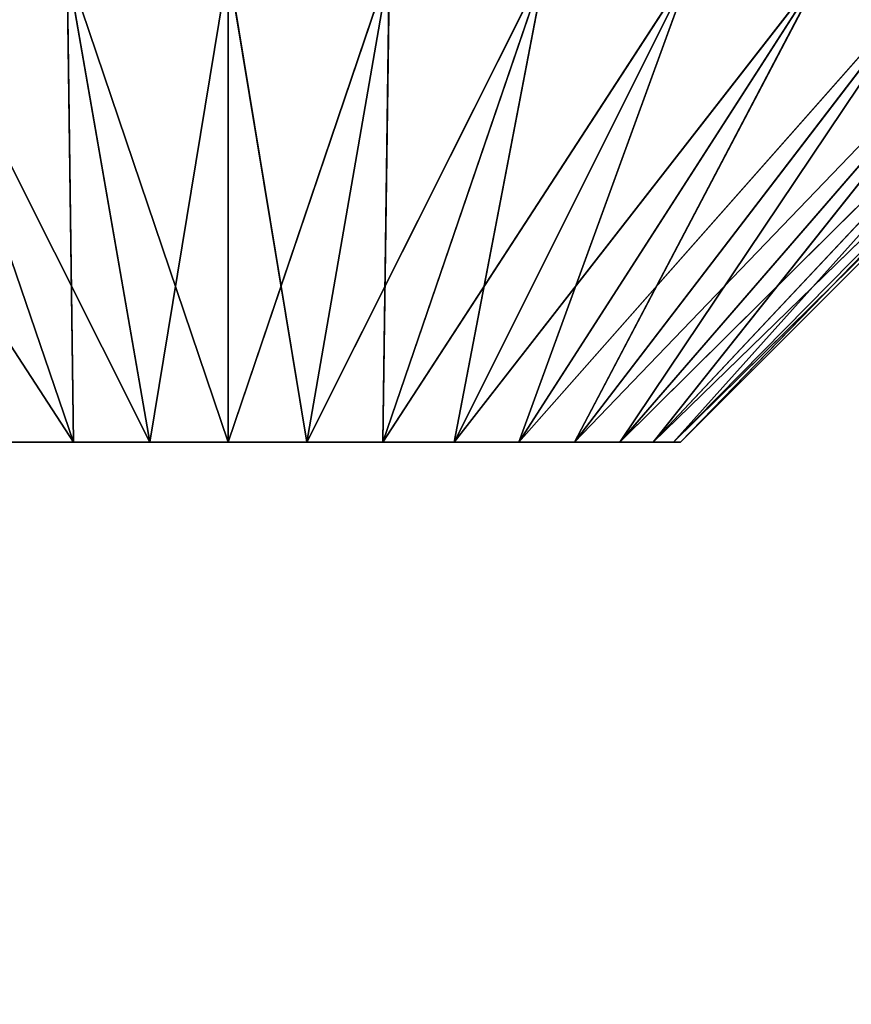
# Model space of a CAD drawing. Extents: x 1380 to 1970, y 0 to 169.
# Tile 59 of 62: x 1759.14 to 1760.89, y 114.77 to 116.84. Entities that reach past the tile are written whole.
import ezdxf

# ---------------------------------------------------------------- set-up
doc = ezdxf.new("R2010")
doc.units = 0
doc.header["$LTSCALE"] = 25.4
doc.layers.get('0').update_dxf_attribs({"color": 13, "linetype": 'CONTINUOUS'})

# ---------------------------------------------------------------- blocks, each defined once
blk = doc.blocks.new('PILLS-III-8263-8268_STL_1')
at = {"color": 7}
for p, q in [((383.8156, 59.4104, 52.5181), (383.9805, 58.396, 53.5181)), ((383.8156, 58.4104, 53.5181), (383.8156, 59.4104, 52.5181)), ((383.8156, 58.4104, 53.5181), (383.8156, 59.4104, 52.5181)), ((383.8156, 59.4104, 52.5181), (383.9805, 58.396, 53.5181)), ((383.6506, 58.396, 53.5181), (383.477, 59.3808, 52.5181)), ((383.6506, 58.396, 53.5181), (383.477, 59.3808, 52.5181)), ((383.8156, 58.4104, 53.5181), (383.477, 59.3808, 52.5181)), ((383.8156, 58.4104, 53.5181), (383.477, 59.3808, 52.5181)), ((383.9805, 58.396, 53.5181), (384.1542, 59.3808, 52.5181)), ((383.9805, 58.396, 53.5181), (384.1542, 59.3808, 52.5181)), ((384.1405, 58.3531, 53.5181), (384.1542, 59.3808, 52.5181)), ((384.1405, 58.3531, 53.5181), (384.1542, 59.3808, 52.5181)), ((383.4906, 58.3531, 53.5181), (383.1486, 59.2928, 52.5181)), ((383.4906, 58.3531, 53.5181), (383.1486, 59.2928, 52.5181)), ((383.6506, 58.396, 53.5181), (383.1486, 59.2928, 52.5181)), ((383.6506, 58.396, 53.5181), (383.1486, 59.2928, 52.5181)), ((384.1405, 58.3531, 53.5181), (384.4825, 59.2928, 52.5181)), ((384.1405, 58.3531, 53.5181), (384.4825, 59.2928, 52.5181)), ((384.2906, 58.2832, 53.5181), (384.4825, 59.2928, 52.5181)), ((384.2906, 58.2832, 53.5181), (384.4825, 59.2928, 52.5181)), ((383.4906, 58.3531, 53.5181), (382.8405, 59.1492, 52.5181)), ((383.4906, 58.3531, 53.5181), (382.8405, 59.1492, 52.5181)), ((384.2906, 58.2832, 53.5181), (384.7906, 59.1492, 52.5181)), ((384.2906, 58.2832, 53.5181), (384.7906, 59.1492, 52.5181)), ((384.4262, 58.1882, 53.5181), (384.7906, 59.1492, 52.5181)), ((384.4262, 58.1882, 53.5181), (384.7906, 59.1492, 52.5181)), ((384.4262, 58.1882, 53.5181), (385.069, 58.9542, 52.5181)), ((384.4262, 58.1882, 53.5181), (385.069, 58.9542, 52.5181)), ((384.5433, 58.0711, 53.5181), (385.069, 58.9542, 52.5181)), ((384.5433, 58.0711, 53.5181), (385.069, 58.9542, 52.5181)), ((384.5433, 58.0711, 53.5181), (385.3094, 58.7139, 52.5181)), ((384.5433, 58.0711, 53.5181), (385.3094, 58.7139, 52.5181)), ((384.6383, 57.9354, 53.5181), (385.3094, 58.7139, 52.5181)), ((384.6383, 57.9354, 53.5181), (385.3094, 58.7139, 52.5181)), ((384.6383, 57.9354, 53.5181), (385.5043, 58.4354, 52.5181)), ((384.6383, 57.9354, 53.5181), (385.5043, 58.4354, 52.5181)), ((384.7083, 57.7853, 53.5181), (385.5043, 58.4354, 52.5181)), ((384.7083, 57.7853, 53.5181), (385.5043, 58.4354, 52.5181)), ((383.8156, 58.4104, 53.5181), (383.6506, 58.396, 53.5181)), ((383.8156, 58.4104, 53.5181), (383.6506, 58.396, 53.5181)), ((383.9805, 58.396, 53.5181), (383.8156, 58.4104, 53.5181)), ((383.8156, 58.4104, 53.5181), (383.8156, 57.4604, 53.5181)), ((383.8156, 58.4104, 53.5181), (383.8156, 57.4604, 53.5181)), ((383.9805, 58.396, 53.5181), (383.8156, 58.4104, 53.5181)), ((383.6506, 58.396, 53.5181), (383.4906, 58.3531, 53.5181)), ((383.6506, 58.396, 53.5181), (383.4906, 58.3531, 53.5181)), ((383.8156, 57.4604, 53.5181), (383.6506, 58.396, 53.5181)), ((383.8156, 57.4604, 53.5181), (383.6506, 58.396, 53.5181)), ((383.9805, 58.396, 53.5181), (383.8156, 57.4604, 53.5181)), ((383.9805, 58.396, 53.5181), (383.8156, 57.4604, 53.5181)), ((384.1405, 58.3531, 53.5181), (383.9805, 58.396, 53.5181)), ((384.1405, 58.3531, 53.5181), (383.9805, 58.396, 53.5181)), ((383.4906, 58.3531, 53.5181), (383.3405, 58.2832, 53.5181)), ((383.4906, 58.3531, 53.5181), (383.3405, 58.2832, 53.5181)), ((383.4906, 58.3531, 53.5181), (383.8156, 57.4604, 53.5181)), ((383.4906, 58.3531, 53.5181), (383.8156, 57.4604, 53.5181)), ((383.8156, 57.4604, 53.5181), (384.1405, 58.3531, 53.5181)), ((383.8156, 57.4604, 53.5181), (384.1405, 58.3531, 53.5181)), ((384.2906, 58.2832, 53.5181), (384.1405, 58.3531, 53.5181)), ((384.2906, 58.2832, 53.5181), (384.1405, 58.3531, 53.5181)), ((383.3405, 58.2832, 53.5181), (383.8156, 57.4604, 53.5181)), ((383.3405, 58.2832, 53.5181), (383.8156, 57.4604, 53.5181)), ((384.2906, 58.2832, 53.5181), (383.8156, 57.4604, 53.5181)), ((384.2906, 58.2832, 53.5181), (383.8156, 57.4604, 53.5181)), ((384.4262, 58.1882, 53.5181), (384.2906, 58.2832, 53.5181)), ((384.4262, 58.1882, 53.5181), (384.2906, 58.2832, 53.5181)), ((383.8156, 57.4604, 53.5181), (383.2049, 58.1882, 53.5181)), ((383.8156, 57.4604, 53.5181), (383.2049, 58.1882, 53.5181)), ((384.4262, 58.1882, 53.5181), (383.8156, 57.4604, 53.5181)), ((384.4262, 58.1882, 53.5181), (383.8156, 57.4604, 53.5181)), ((384.5433, 58.0711, 53.5181), (384.4262, 58.1882, 53.5181)), ((384.5433, 58.0711, 53.5181), (384.4262, 58.1882, 53.5181)), ((384.7083, 57.7853, 53.5181), (385.6479, 58.1274, 52.5181)), ((384.7083, 57.7853, 53.5181), (385.6479, 58.1274, 52.5181)), ((384.7511, 57.6254, 53.5181), (385.6479, 58.1274, 52.5181)), ((384.7511, 57.6254, 53.5181), (385.6479, 58.1274, 52.5181)), ((383.0878, 58.0711, 53.5181), (383.8156, 57.4604, 53.5181)), ((383.0878, 58.0711, 53.5181), (383.8156, 57.4604, 53.5181)), ((383.8156, 57.4604, 53.5181), (384.5433, 58.0711, 53.5181)), ((383.8156, 57.4604, 53.5181), (384.5433, 58.0711, 53.5181)), ((384.6383, 57.9354, 53.5181), (384.5433, 58.0711, 53.5181)), ((384.6383, 57.9354, 53.5181), (384.5433, 58.0711, 53.5181)), ((382.9928, 57.9354, 53.5181), (383.8156, 57.4604, 53.5181)), ((382.9928, 57.9354, 53.5181), (383.8156, 57.4604, 53.5181)), ((384.6383, 57.9354, 53.5181), (383.8156, 57.4604, 53.5181)), ((384.6383, 57.9354, 53.5181), (383.8156, 57.4604, 53.5181)), ((384.7083, 57.7853, 53.5181), (384.6383, 57.9354, 53.5181)), ((384.7083, 57.7853, 53.5181), (384.6383, 57.9354, 53.5181)), ((383.8156, 57.4604, 53.5181), (382.9229, 57.7853, 53.5181)), ((383.8156, 57.4604, 53.5181), (382.9229, 57.7853, 53.5181)), ((384.7083, 57.7853, 53.5181), (383.8156, 57.4604, 53.5181)), ((384.7083, 57.7853, 53.5181), (383.8156, 57.4604, 53.5181)), ((384.7511, 57.6254, 53.5181), (384.7083, 57.7853, 53.5181)), ((384.7511, 57.6254, 53.5181), (384.7083, 57.7853, 53.5181)), ((384.7511, 57.6254, 53.5181), (385.7359, 57.799, 52.5181)), ((384.7511, 57.6254, 53.5181), (385.7359, 57.799, 52.5181)), ((384.7656, 57.4604, 53.5181), (385.7359, 57.799, 52.5181)), ((384.7656, 57.4604, 53.5181), (385.7359, 57.799, 52.5181)), ((382.88, 57.6254, 53.5181), (383.8156, 57.4604, 53.5181)), ((382.88, 57.6254, 53.5181), (383.8156, 57.4604, 53.5181)), ((383.8156, 57.4604, 53.5181), (384.7511, 57.6254, 53.5181)), ((383.8156, 57.4604, 53.5181), (384.7511, 57.6254, 53.5181)), ((384.7656, 57.4604, 53.5181), (384.7511, 57.6254, 53.5181)), ((384.7656, 57.4604, 53.5181), (384.7511, 57.6254, 53.5181)), ((382.8656, 57.4604, 53.5181), (383.8156, 57.4604, 53.5181)), ((382.8656, 57.4604, 53.5181), (383.8156, 57.4604, 53.5181)), ((383.8156, 57.4604, 53.5181), (382.88, 57.2955, 53.5181)), ((383.8156, 57.4604, 53.5181), (382.88, 57.2955, 53.5181)), ((382.9229, 57.1355, 53.5181), (383.8156, 57.4604, 53.5181)), ((382.9229, 57.1355, 53.5181), (383.8156, 57.4604, 53.5181)), ((382.9928, 56.9854, 53.5181), (383.8156, 57.4604, 53.5181)), ((382.9928, 56.9854, 53.5181), (383.8156, 57.4604, 53.5181)), ((383.8156, 57.4604, 53.5181), (383.0878, 56.8498, 53.5181)), ((383.8156, 57.4604, 53.5181), (383.0878, 56.8498, 53.5181)), ((383.2049, 56.7327, 53.5181), (383.8156, 57.4604, 53.5181)), ((383.2049, 56.7327, 53.5181), (383.8156, 57.4604, 53.5181)), ((383.3405, 56.6377, 53.5181), (383.8156, 57.4604, 53.5181)), ((383.3405, 56.6377, 53.5181), (383.8156, 57.4604, 53.5181)), ((383.8156, 57.4604, 53.5181), (383.4906, 56.5677, 53.5181)), ((383.8156, 57.4604, 53.5181), (383.4906, 56.5677, 53.5181)), ((383.6506, 56.5249, 53.5181), (383.8156, 57.4604, 53.5181)), ((383.6506, 56.5249, 53.5181), (383.8156, 57.4604, 53.5181)), ((383.8156, 56.5104, 53.5181), (383.8156, 57.4604, 53.5181)), ((383.8156, 56.5104, 53.5181), (383.8156, 57.4604, 53.5181)), ((383.9805, 56.5249, 53.5181), (383.8156, 57.4604, 53.5181)), ((384.7511, 57.2955, 53.5181), (383.8156, 57.4604, 53.5181)), ((383.8156, 57.4604, 53.5181), (384.7083, 57.1355, 53.5181)), ((384.7511, 57.2955, 53.5181), (383.8156, 57.4604, 53.5181)), ((384.7656, 57.4604, 53.5181), (383.8156, 57.4604, 53.5181)), ((384.7656, 57.4604, 53.5181), (383.8156, 57.4604, 53.5181)), ((384.5433, 56.8498, 53.5181), (383.8156, 57.4604, 53.5181)), ((383.8156, 57.4604, 53.5181), (384.4262, 56.7327, 53.5181)), ((384.5433, 56.8498, 53.5181), (383.8156, 57.4604, 53.5181)), ((384.6383, 56.9854, 53.5181), (383.8156, 57.4604, 53.5181)), ((384.6383, 56.9854, 53.5181), (383.8156, 57.4604, 53.5181)), ((383.8156, 57.4604, 53.5181), (384.7083, 57.1355, 53.5181)), ((384.1405, 56.5677, 53.5181), (383.8156, 57.4604, 53.5181)), ((383.9805, 56.5249, 53.5181), (383.8156, 57.4604, 53.5181)), ((384.1405, 56.5677, 53.5181), (383.8156, 57.4604, 53.5181)), ((384.2906, 56.6377, 53.5181), (383.8156, 57.4604, 53.5181)), ((384.2906, 56.6377, 53.5181), (383.8156, 57.4604, 53.5181)), ((383.8156, 57.4604, 53.5181), (384.4262, 56.7327, 53.5181)), ((384.7511, 57.2955, 53.5181), (384.7656, 57.4604, 53.5181)), ((384.7511, 57.2955, 53.5181), (384.7656, 57.4604, 53.5181)), ((384.7511, 57.2955, 53.5181), (385.7656, 57.4604, 52.5181)), ((384.7511, 57.2955, 53.5181), (385.7656, 57.4604, 52.5181)), ((384.7656, 57.4604, 53.5181), (385.7656, 57.4604, 52.5181)), ((384.7656, 57.4604, 53.5181), (385.7656, 57.4604, 52.5181)), ((384.7083, 57.1355, 53.5181), (384.7511, 57.2955, 53.5181)), ((384.7083, 57.1355, 53.5181), (384.7511, 57.2955, 53.5181)), ((384.7511, 57.2955, 53.5181), (385.7359, 57.1218, 52.5181)), ((384.7511, 57.2955, 53.5181), (385.7359, 57.1218, 52.5181)), ((384.6383, 56.9854, 53.5181), (384.7083, 57.1355, 53.5181)), ((384.6383, 56.9854, 53.5181), (384.7083, 57.1355, 53.5181)), ((384.7083, 57.1355, 53.5181), (385.7359, 57.1218, 52.5181)), ((384.7083, 57.1355, 53.5181), (385.7359, 57.1218, 52.5181)), ((384.7083, 57.1355, 53.5181), (385.6479, 56.7935, 52.5181)), ((384.7083, 57.1355, 53.5181), (385.6479, 56.7935, 52.5181)), ((384.5433, 56.8498, 53.5181), (384.6383, 56.9854, 53.5181)), ((384.5433, 56.8498, 53.5181), (384.6383, 56.9854, 53.5181)), ((384.6383, 56.9854, 53.5181), (385.6479, 56.7935, 52.5181)), ((384.6383, 56.9854, 53.5181), (385.6479, 56.7935, 52.5181)), ((384.6383, 56.9854, 53.5181), (385.5043, 56.4854, 52.5181)), ((384.6383, 56.9854, 53.5181), (385.5043, 56.4854, 52.5181)), ((384.4262, 56.7327, 53.5181), (384.5433, 56.8498, 53.5181)), ((384.4262, 56.7327, 53.5181), (384.5433, 56.8498, 53.5181)), ((384.5433, 56.8498, 53.5181), (385.5043, 56.4854, 52.5181)), ((384.5433, 56.8498, 53.5181), (385.5043, 56.4854, 52.5181)), ((384.5433, 56.8498, 53.5181), (385.3094, 56.207, 52.5181)), ((384.5433, 56.8498, 53.5181), (385.3094, 56.207, 52.5181)), ((384.2906, 56.6377, 53.5181), (384.4262, 56.7327, 53.5181)), ((384.2906, 56.6377, 53.5181), (384.4262, 56.7327, 53.5181)), ((384.4262, 56.7327, 53.5181), (385.3094, 56.207, 52.5181)), ((384.4262, 56.7327, 53.5181), (385.3094, 56.207, 52.5181)), ((384.4262, 56.7327, 53.5181), (385.069, 55.9666, 52.5181)), ((384.4262, 56.7327, 53.5181), (385.069, 55.9666, 52.5181)), ((383.3405, 56.6377, 53.5181), (383.4906, 56.5677, 53.5181)), ((383.3405, 56.6377, 53.5181), (383.4906, 56.5677, 53.5181)), ((384.1405, 56.5677, 53.5181), (384.2906, 56.6377, 53.5181)), ((384.1405, 56.5677, 53.5181), (384.2906, 56.6377, 53.5181)), ((384.2906, 56.6377, 53.5181), (385.069, 55.9666, 52.5181)), ((384.2906, 56.6377, 53.5181), (385.069, 55.9666, 52.5181)), ((384.2906, 56.6377, 53.5181), (384.7906, 55.7717, 52.5181)), ((384.2906, 56.6377, 53.5181), (384.7906, 55.7717, 52.5181)), ((383.4906, 56.5677, 53.5181), (383.1486, 55.628, 52.5181)), ((383.4906, 56.5677, 53.5181), (383.1486, 55.628, 52.5181)), ((383.4906, 56.5677, 53.5181), (383.477, 55.5401, 52.5181)), ((383.4906, 56.5677, 53.5181), (383.477, 55.5401, 52.5181)), ((383.4906, 56.5677, 53.5181), (383.6506, 56.5249, 53.5181)), ((383.4906, 56.5677, 53.5181), (383.6506, 56.5249, 53.5181)), ((383.9805, 56.5249, 53.5181), (384.1405, 56.5677, 53.5181)), ((383.9805, 56.5249, 53.5181), (384.1405, 56.5677, 53.5181)), ((384.1405, 56.5677, 53.5181), (384.7906, 55.7717, 52.5181)), ((384.1405, 56.5677, 53.5181), (384.7906, 55.7717, 52.5181)), ((384.1405, 56.5677, 53.5181), (384.4825, 55.628, 52.5181)), ((384.1405, 56.5677, 53.5181), (384.4825, 55.628, 52.5181)), ((383.6506, 56.5249, 53.5181), (383.477, 55.5401, 52.5181)), ((383.6506, 56.5249, 53.5181), (383.477, 55.5401, 52.5181)), ((383.6506, 56.5249, 53.5181), (383.8156, 56.5104, 53.5181)), ((383.6506, 56.5249, 53.5181), (383.8156, 56.5104, 53.5181)), ((383.6506, 56.5249, 53.5181), (383.8156, 55.5104, 52.5181)), ((383.6506, 56.5249, 53.5181), (383.8156, 55.5104, 52.5181)), ((383.8156, 56.5104, 53.5181), (383.9805, 56.5249, 53.5181)), ((383.8156, 56.5104, 53.5181), (383.9805, 56.5249, 53.5181)), ((383.9805, 56.5249, 53.5181), (384.4825, 55.628, 52.5181)), ((383.9805, 56.5249, 53.5181), (384.4825, 55.628, 52.5181)), ((383.9805, 56.5249, 53.5181), (384.1542, 55.5401, 52.5181)), ((383.9805, 56.5249, 53.5181), (384.1542, 55.5401, 52.5181)), ((383.8156, 56.5104, 53.5181), (384.1542, 55.5401, 52.5181)), ((383.8156, 56.5104, 53.5181), (384.1542, 55.5401, 52.5181)), ((383.8156, 56.5104, 53.5181), (383.8156, 55.5104, 52.5181)), ((383.8156, 56.5104, 53.5181), (383.8156, 55.5104, 52.5181))]:
    blk.add_line(p, q, dxfattribs=at)
mesh = blk.add_polyface(dxfattribs=at)
corners = [(383.8156, 58.4104, 53.5181), (383.8156, 59.4104, 52.5181), (383.477, 59.3808, 52.5181)]
mesh.append_faces([[corners[k] for k in face] for face in [(0, 1, 2)]], dxfattribs={"color": 7})
mesh = blk.add_polyface(dxfattribs=at)
corners = [(383.9805, 58.396, 53.5181), (384.1542, 59.3808, 52.5181), (383.8156, 59.4104, 52.5181)]
mesh.append_faces([[corners[k] for k in face] for face in [(0, 1, 2)]], dxfattribs={"color": 7})
mesh = blk.add_polyface(dxfattribs=at)
corners = [(383.9805, 58.396, 53.5181), (383.8156, 59.4104, 52.5181), (383.8156, 58.4104, 53.5181)]
mesh.append_faces([[corners[k] for k in face] for face in [(0, 1, 2)]], dxfattribs={"color": 7})
mesh = blk.add_polyface(dxfattribs=at)
corners = [(383.6506, 58.396, 53.5181), (383.477, 59.3808, 52.5181), (383.1486, 59.2928, 52.5181)]
mesh.append_faces([[corners[k] for k in face] for face in [(0, 1, 2)]], dxfattribs={"color": 7})
mesh = blk.add_polyface(dxfattribs=at)
corners = [(383.8156, 58.4104, 53.5181), (383.477, 59.3808, 52.5181), (383.6506, 58.396, 53.5181)]
mesh.append_faces([[corners[k] for k in face] for face in [(0, 1, 2)]], dxfattribs={"color": 7})
mesh = blk.add_polyface(dxfattribs=at)
corners = [(384.1542, 59.3808, 52.5181), (383.9805, 58.396, 53.5181), (384.1405, 58.3531, 53.5181)]
mesh.append_faces([[corners[k] for k in face] for face in [(0, 1, 2)]], dxfattribs={"color": 7})
mesh = blk.add_polyface(dxfattribs=at)
corners = [(384.4825, 59.2928, 52.5181), (384.1542, 59.3808, 52.5181), (384.1405, 58.3531, 53.5181)]
mesh.append_faces([[corners[k] for k in face] for face in [(0, 1, 2)]], dxfattribs={"color": 7})
mesh = blk.add_polyface(dxfattribs=at)
corners = [(383.4906, 58.3531, 53.5181), (383.1486, 59.2928, 52.5181), (382.8405, 59.1492, 52.5181)]
mesh.append_faces([[corners[k] for k in face] for face in [(0, 1, 2)]], dxfattribs={"color": 7})
mesh = blk.add_polyface(dxfattribs=at)
corners = [(383.6506, 58.396, 53.5181), (383.1486, 59.2928, 52.5181), (383.4906, 58.3531, 53.5181)]
mesh.append_faces([[corners[k] for k in face] for face in [(0, 1, 2)]], dxfattribs={"color": 7})
mesh = blk.add_polyface(dxfattribs=at)
corners = [(384.4825, 59.2928, 52.5181), (384.1405, 58.3531, 53.5181), (384.2906, 58.2832, 53.5181)]
mesh.append_faces([[corners[k] for k in face] for face in [(0, 1, 2)]], dxfattribs={"color": 7})
mesh = blk.add_polyface(dxfattribs=at)
corners = [(384.7906, 59.1492, 52.5181), (384.4825, 59.2928, 52.5181), (384.2906, 58.2832, 53.5181)]
mesh.append_faces([[corners[k] for k in face] for face in [(0, 1, 2)]], dxfattribs={"color": 7})
mesh = blk.add_polyface(dxfattribs=at)
corners = [(383.4906, 58.3531, 53.5181), (382.8405, 59.1492, 52.5181), (383.3405, 58.2832, 53.5181)]
mesh.append_faces([[corners[k] for k in face] for face in [(0, 1, 2)]], dxfattribs={"color": 7})
mesh = blk.add_polyface(dxfattribs=at)
corners = [(384.7906, 59.1492, 52.5181), (384.2906, 58.2832, 53.5181), (384.4262, 58.1882, 53.5181)]
mesh.append_faces([[corners[k] for k in face] for face in [(0, 1, 2)]], dxfattribs={"color": 7})
mesh = blk.add_polyface(dxfattribs=at)
corners = [(385.069, 58.9542, 52.5181), (384.7906, 59.1492, 52.5181), (384.4262, 58.1882, 53.5181)]
mesh.append_faces([[corners[k] for k in face] for face in [(0, 1, 2)]], dxfattribs={"color": 7})
mesh = blk.add_polyface(dxfattribs=at)
corners = [(385.069, 58.9542, 52.5181), (384.4262, 58.1882, 53.5181), (384.5433, 58.0711, 53.5181)]
mesh.append_faces([[corners[k] for k in face] for face in [(0, 1, 2)]], dxfattribs={"color": 7})
mesh = blk.add_polyface(dxfattribs=at)
corners = [(385.3094, 58.7139, 52.5181), (385.069, 58.9542, 52.5181), (384.5433, 58.0711, 53.5181)]
mesh.append_faces([[corners[k] for k in face] for face in [(0, 1, 2)]], dxfattribs={"color": 7})
mesh = blk.add_polyface(dxfattribs=at)
corners = [(385.3094, 58.7139, 52.5181), (384.5433, 58.0711, 53.5181), (384.6383, 57.9354, 53.5181)]
mesh.append_faces([[corners[k] for k in face] for face in [(0, 1, 2)]], dxfattribs={"color": 7})
mesh = blk.add_polyface(dxfattribs=at)
corners = [(385.5043, 58.4354, 52.5181), (385.3094, 58.7139, 52.5181), (384.6383, 57.9354, 53.5181)]
mesh.append_faces([[corners[k] for k in face] for face in [(0, 1, 2)]], dxfattribs={"color": 7})
mesh = blk.add_polyface(dxfattribs=at)
corners = [(385.5043, 58.4354, 52.5181), (384.6383, 57.9354, 53.5181), (384.7083, 57.7853, 53.5181)]
mesh.append_faces([[corners[k] for k in face] for face in [(0, 1, 2)]], dxfattribs={"color": 7})
mesh = blk.add_polyface(dxfattribs=at)
corners = [(385.6479, 58.1274, 52.5181), (385.5043, 58.4354, 52.5181), (384.7083, 57.7853, 53.5181)]
mesh.append_faces([[corners[k] for k in face] for face in [(0, 1, 2)]], dxfattribs={"color": 7})
mesh = blk.add_polyface(dxfattribs=at)
corners = [(383.8156, 58.4104, 53.5181), (383.6506, 58.396, 53.5181), (383.8156, 57.4604, 53.5181)]
mesh.append_faces([[corners[k] for k in face] for face in [(0, 1, 2)]], dxfattribs={"color": 7})
mesh = blk.add_polyface(dxfattribs=at)
corners = [(383.9805, 58.396, 53.5181), (383.8156, 58.4104, 53.5181), (383.8156, 57.4604, 53.5181)]
mesh.append_faces([[corners[k] for k in face] for face in [(0, 1, 2)]], dxfattribs={"color": 7})
mesh = blk.add_polyface(dxfattribs=at)
corners = [(383.8156, 57.4604, 53.5181), (383.6506, 58.396, 53.5181), (383.4906, 58.3531, 53.5181)]
mesh.append_faces([[corners[k] for k in face] for face in [(0, 1, 2)]], dxfattribs={"color": 7})
mesh = blk.add_polyface(dxfattribs=at)
corners = [(384.1405, 58.3531, 53.5181), (383.9805, 58.396, 53.5181), (383.8156, 57.4604, 53.5181)]
mesh.append_faces([[corners[k] for k in face] for face in [(0, 1, 2)]], dxfattribs={"color": 7})
mesh = blk.add_polyface(dxfattribs=at)
corners = [(383.8156, 57.4604, 53.5181), (383.4906, 58.3531, 53.5181), (383.3405, 58.2832, 53.5181)]
mesh.append_faces([[corners[k] for k in face] for face in [(0, 1, 2)]], dxfattribs={"color": 7})
mesh = blk.add_polyface(dxfattribs=at)
corners = [(384.2906, 58.2832, 53.5181), (384.1405, 58.3531, 53.5181), (383.8156, 57.4604, 53.5181)]
mesh.append_faces([[corners[k] for k in face] for face in [(0, 1, 2)]], dxfattribs={"color": 7})
mesh = blk.add_polyface(dxfattribs=at)
corners = [(383.8156, 57.4604, 53.5181), (383.3405, 58.2832, 53.5181), (383.2049, 58.1882, 53.5181)]
mesh.append_faces([[corners[k] for k in face] for face in [(0, 1, 2)]], dxfattribs={"color": 7})
mesh = blk.add_polyface(dxfattribs=at)
corners = [(384.4262, 58.1882, 53.5181), (384.2906, 58.2832, 53.5181), (383.8156, 57.4604, 53.5181)]
mesh.append_faces([[corners[k] for k in face] for face in [(0, 1, 2)]], dxfattribs={"color": 7})
mesh = blk.add_polyface(dxfattribs=at)
corners = [(383.8156, 57.4604, 53.5181), (383.2049, 58.1882, 53.5181), (383.0878, 58.0711, 53.5181)]
mesh.append_faces([[corners[k] for k in face] for face in [(0, 1, 2)]], dxfattribs={"color": 7})
mesh = blk.add_polyface(dxfattribs=at)
corners = [(384.5433, 58.0711, 53.5181), (384.4262, 58.1882, 53.5181), (383.8156, 57.4604, 53.5181)]
mesh.append_faces([[corners[k] for k in face] for face in [(0, 1, 2)]], dxfattribs={"color": 7})
mesh = blk.add_polyface(dxfattribs=at)
corners = [(385.6479, 58.1274, 52.5181), (384.7083, 57.7853, 53.5181), (384.7511, 57.6254, 53.5181)]
mesh.append_faces([[corners[k] for k in face] for face in [(0, 1, 2)]], dxfattribs={"color": 7})
mesh = blk.add_polyface(dxfattribs=at)
corners = [(385.7359, 57.799, 52.5181), (385.6479, 58.1274, 52.5181), (384.7511, 57.6254, 53.5181)]
mesh.append_faces([[corners[k] for k in face] for face in [(0, 1, 2)]], dxfattribs={"color": 7})
mesh = blk.add_polyface(dxfattribs=at)
corners = [(383.8156, 57.4604, 53.5181), (383.0878, 58.0711, 53.5181), (382.9928, 57.9354, 53.5181)]
mesh.append_faces([[corners[k] for k in face] for face in [(0, 1, 2)]], dxfattribs={"color": 7})
mesh = blk.add_polyface(dxfattribs=at)
corners = [(384.6383, 57.9354, 53.5181), (384.5433, 58.0711, 53.5181), (383.8156, 57.4604, 53.5181)]
mesh.append_faces([[corners[k] for k in face] for face in [(0, 1, 2)]], dxfattribs={"color": 7})
mesh = blk.add_polyface(dxfattribs=at)
corners = [(383.8156, 57.4604, 53.5181), (382.9928, 57.9354, 53.5181), (382.9229, 57.7853, 53.5181)]
mesh.append_faces([[corners[k] for k in face] for face in [(0, 1, 2)]], dxfattribs={"color": 7})
mesh = blk.add_polyface(dxfattribs=at)
corners = [(384.7083, 57.7853, 53.5181), (384.6383, 57.9354, 53.5181), (383.8156, 57.4604, 53.5181)]
mesh.append_faces([[corners[k] for k in face] for face in [(0, 1, 2)]], dxfattribs={"color": 7})
mesh = blk.add_polyface(dxfattribs=at)
corners = [(383.8156, 57.4604, 53.5181), (382.9229, 57.7853, 53.5181), (382.88, 57.6254, 53.5181)]
mesh.append_faces([[corners[k] for k in face] for face in [(0, 1, 2)]], dxfattribs={"color": 7})
mesh = blk.add_polyface(dxfattribs=at)
corners = [(384.7511, 57.6254, 53.5181), (384.7083, 57.7853, 53.5181), (383.8156, 57.4604, 53.5181)]
mesh.append_faces([[corners[k] for k in face] for face in [(0, 1, 2)]], dxfattribs={"color": 7})
mesh = blk.add_polyface(dxfattribs=at)
corners = [(385.7359, 57.799, 52.5181), (384.7511, 57.6254, 53.5181), (384.7656, 57.4604, 53.5181)]
mesh.append_faces([[corners[k] for k in face] for face in [(0, 1, 2)]], dxfattribs={"color": 7})
mesh = blk.add_polyface(dxfattribs=at)
corners = [(385.7359, 57.799, 52.5181), (384.7656, 57.4604, 53.5181), (385.7656, 57.4604, 52.5181)]
mesh.append_faces([[corners[k] for k in face] for face in [(0, 1, 2)]], dxfattribs={"color": 7})
mesh = blk.add_polyface(dxfattribs=at)
corners = [(383.8156, 57.4604, 53.5181), (382.88, 57.6254, 53.5181), (382.8656, 57.4604, 53.5181)]
mesh.append_faces([[corners[k] for k in face] for face in [(0, 1, 2)]], dxfattribs={"color": 7})
mesh = blk.add_polyface(dxfattribs=at)
corners = [(384.7656, 57.4604, 53.5181), (384.7511, 57.6254, 53.5181), (383.8156, 57.4604, 53.5181)]
mesh.append_faces([[corners[k] for k in face] for face in [(0, 1, 2)]], dxfattribs={"color": 7})
mesh = blk.add_polyface(dxfattribs=at)
corners = [(383.8156, 57.4604, 53.5181), (382.8656, 57.4604, 53.5181), (382.88, 57.2955, 53.5181)]
mesh.append_faces([[corners[k] for k in face] for face in [(0, 1, 2)]], dxfattribs={"color": 7})
mesh = blk.add_polyface(dxfattribs=at)
corners = [(383.8156, 57.4604, 53.5181), (382.88, 57.2955, 53.5181), (382.9229, 57.1355, 53.5181)]
mesh.append_faces([[corners[k] for k in face] for face in [(0, 1, 2)]], dxfattribs={"color": 7})
mesh = blk.add_polyface(dxfattribs=at)
corners = [(383.8156, 57.4604, 53.5181), (382.9229, 57.1355, 53.5181), (382.9928, 56.9854, 53.5181)]
mesh.append_faces([[corners[k] for k in face] for face in [(0, 1, 2)]], dxfattribs={"color": 7})
mesh = blk.add_polyface(dxfattribs=at)
corners = [(383.8156, 57.4604, 53.5181), (382.9928, 56.9854, 53.5181), (383.0878, 56.8498, 53.5181)]
mesh.append_faces([[corners[k] for k in face] for face in [(0, 1, 2)]], dxfattribs={"color": 7})
mesh = blk.add_polyface(dxfattribs=at)
corners = [(383.8156, 57.4604, 53.5181), (383.0878, 56.8498, 53.5181), (383.2049, 56.7327, 53.5181)]
mesh.append_faces([[corners[k] for k in face] for face in [(0, 1, 2)]], dxfattribs={"color": 7})
mesh = blk.add_polyface(dxfattribs=at)
corners = [(383.8156, 57.4604, 53.5181), (383.2049, 56.7327, 53.5181), (383.3405, 56.6377, 53.5181)]
mesh.append_faces([[corners[k] for k in face] for face in [(0, 1, 2)]], dxfattribs={"color": 7})
mesh = blk.add_polyface(dxfattribs=at)
corners = [(383.8156, 57.4604, 53.5181), (383.3405, 56.6377, 53.5181), (383.4906, 56.5677, 53.5181)]
mesh.append_faces([[corners[k] for k in face] for face in [(0, 1, 2)]], dxfattribs={"color": 7})
mesh = blk.add_polyface(dxfattribs=at)
corners = [(383.8156, 57.4604, 53.5181), (383.4906, 56.5677, 53.5181), (383.6506, 56.5249, 53.5181)]
mesh.append_faces([[corners[k] for k in face] for face in [(0, 1, 2)]], dxfattribs={"color": 7})
mesh = blk.add_polyface(dxfattribs=at)
corners = [(383.8156, 57.4604, 53.5181), (383.6506, 56.5249, 53.5181), (383.8156, 56.5104, 53.5181)]
mesh.append_faces([[corners[k] for k in face] for face in [(0, 1, 2)]], dxfattribs={"color": 7})
mesh = blk.add_polyface(dxfattribs=at)
corners = [(383.9805, 56.5249, 53.5181), (383.8156, 57.4604, 53.5181), (383.8156, 56.5104, 53.5181)]
mesh.append_faces([[corners[k] for k in face] for face in [(0, 1, 2)]], dxfattribs={"color": 7})
mesh = blk.add_polyface(dxfattribs=at)
corners = [(384.7511, 57.2955, 53.5181), (383.8156, 57.4604, 53.5181), (384.7083, 57.1355, 53.5181)]
mesh.append_faces([[corners[k] for k in face] for face in [(0, 1, 2)]], dxfattribs={"color": 7})
mesh = blk.add_polyface(dxfattribs=at)
corners = [(384.7656, 57.4604, 53.5181), (383.8156, 57.4604, 53.5181), (384.7511, 57.2955, 53.5181)]
mesh.append_faces([[corners[k] for k in face] for face in [(0, 1, 2)]], dxfattribs={"color": 7})
mesh = blk.add_polyface(dxfattribs=at)
corners = [(384.5433, 56.8498, 53.5181), (383.8156, 57.4604, 53.5181), (384.4262, 56.7327, 53.5181)]
mesh.append_faces([[corners[k] for k in face] for face in [(0, 1, 2)]], dxfattribs={"color": 7})
mesh = blk.add_polyface(dxfattribs=at)
corners = [(384.6383, 56.9854, 53.5181), (383.8156, 57.4604, 53.5181), (384.5433, 56.8498, 53.5181)]
mesh.append_faces([[corners[k] for k in face] for face in [(0, 1, 2)]], dxfattribs={"color": 7})
mesh = blk.add_polyface(dxfattribs=at)
corners = [(384.7083, 57.1355, 53.5181), (383.8156, 57.4604, 53.5181), (384.6383, 56.9854, 53.5181)]
mesh.append_faces([[corners[k] for k in face] for face in [(0, 1, 2)]], dxfattribs={"color": 7})
mesh = blk.add_polyface(dxfattribs=at)
corners = [(384.1405, 56.5677, 53.5181), (383.8156, 57.4604, 53.5181), (383.9805, 56.5249, 53.5181)]
mesh.append_faces([[corners[k] for k in face] for face in [(0, 1, 2)]], dxfattribs={"color": 7})
mesh = blk.add_polyface(dxfattribs=at)
corners = [(384.2906, 56.6377, 53.5181), (383.8156, 57.4604, 53.5181), (384.1405, 56.5677, 53.5181)]
mesh.append_faces([[corners[k] for k in face] for face in [(0, 1, 2)]], dxfattribs={"color": 7})
mesh = blk.add_polyface(dxfattribs=at)
corners = [(384.4262, 56.7327, 53.5181), (383.8156, 57.4604, 53.5181), (384.2906, 56.6377, 53.5181)]
mesh.append_faces([[corners[k] for k in face] for face in [(0, 1, 2)]], dxfattribs={"color": 7})
mesh = blk.add_polyface(dxfattribs=at)
corners = [(384.7656, 57.4604, 53.5181), (384.7511, 57.2955, 53.5181), (385.7656, 57.4604, 52.5181)]
mesh.append_faces([[corners[k] for k in face] for face in [(0, 1, 2)]], dxfattribs={"color": 7})
mesh = blk.add_polyface(dxfattribs=at)
corners = [(385.7656, 57.4604, 52.5181), (384.7511, 57.2955, 53.5181), (385.7359, 57.1218, 52.5181)]
mesh.append_faces([[corners[k] for k in face] for face in [(0, 1, 2)]], dxfattribs={"color": 7})
mesh = blk.add_polyface(dxfattribs=at)
corners = [(385.7359, 57.1218, 52.5181), (384.7511, 57.2955, 53.5181), (384.7083, 57.1355, 53.5181)]
mesh.append_faces([[corners[k] for k in face] for face in [(0, 1, 2)]], dxfattribs={"color": 7})
mesh = blk.add_polyface(dxfattribs=at)
corners = [(385.6479, 56.7935, 52.5181), (384.7083, 57.1355, 53.5181), (384.6383, 56.9854, 53.5181)]
mesh.append_faces([[corners[k] for k in face] for face in [(0, 1, 2)]], dxfattribs={"color": 7})
mesh = blk.add_polyface(dxfattribs=at)
corners = [(385.7359, 57.1218, 52.5181), (384.7083, 57.1355, 53.5181), (385.6479, 56.7935, 52.5181)]
mesh.append_faces([[corners[k] for k in face] for face in [(0, 1, 2)]], dxfattribs={"color": 7})
mesh = blk.add_polyface(dxfattribs=at)
corners = [(385.5043, 56.4854, 52.5181), (384.6383, 56.9854, 53.5181), (384.5433, 56.8498, 53.5181)]
mesh.append_faces([[corners[k] for k in face] for face in [(0, 1, 2)]], dxfattribs={"color": 7})
mesh = blk.add_polyface(dxfattribs=at)
corners = [(385.6479, 56.7935, 52.5181), (384.6383, 56.9854, 53.5181), (385.5043, 56.4854, 52.5181)]
mesh.append_faces([[corners[k] for k in face] for face in [(0, 1, 2)]], dxfattribs={"color": 7})
mesh = blk.add_polyface(dxfattribs=at)
corners = [(385.3094, 56.207, 52.5181), (384.5433, 56.8498, 53.5181), (384.4262, 56.7327, 53.5181)]
mesh.append_faces([[corners[k] for k in face] for face in [(0, 1, 2)]], dxfattribs={"color": 7})
mesh = blk.add_polyface(dxfattribs=at)
corners = [(385.5043, 56.4854, 52.5181), (384.5433, 56.8498, 53.5181), (385.3094, 56.207, 52.5181)]
mesh.append_faces([[corners[k] for k in face] for face in [(0, 1, 2)]], dxfattribs={"color": 7})
mesh = blk.add_polyface(dxfattribs=at)
corners = [(385.069, 55.9666, 52.5181), (384.4262, 56.7327, 53.5181), (384.2906, 56.6377, 53.5181)]
mesh.append_faces([[corners[k] for k in face] for face in [(0, 1, 2)]], dxfattribs={"color": 7})
mesh = blk.add_polyface(dxfattribs=at)
corners = [(385.3094, 56.207, 52.5181), (384.4262, 56.7327, 53.5181), (385.069, 55.9666, 52.5181)]
mesh.append_faces([[corners[k] for k in face] for face in [(0, 1, 2)]], dxfattribs={"color": 7})
mesh = blk.add_polyface(dxfattribs=at)
corners = [(383.4906, 56.5677, 53.5181), (383.3405, 56.6377, 53.5181), (383.1486, 55.628, 52.5181)]
mesh.append_faces([[corners[k] for k in face] for face in [(0, 1, 2)]], dxfattribs={"color": 7})
mesh = blk.add_polyface(dxfattribs=at)
corners = [(384.7906, 55.7717, 52.5181), (384.2906, 56.6377, 53.5181), (384.1405, 56.5677, 53.5181)]
mesh.append_faces([[corners[k] for k in face] for face in [(0, 1, 2)]], dxfattribs={"color": 7})
mesh = blk.add_polyface(dxfattribs=at)
corners = [(385.069, 55.9666, 52.5181), (384.2906, 56.6377, 53.5181), (384.7906, 55.7717, 52.5181)]
mesh.append_faces([[corners[k] for k in face] for face in [(0, 1, 2)]], dxfattribs={"color": 7})
mesh = blk.add_polyface(dxfattribs=at)
corners = [(383.4906, 56.5677, 53.5181), (383.1486, 55.628, 52.5181), (383.477, 55.5401, 52.5181)]
mesh.append_faces([[corners[k] for k in face] for face in [(0, 1, 2)]], dxfattribs={"color": 7})
mesh = blk.add_polyface(dxfattribs=at)
corners = [(383.6506, 56.5249, 53.5181), (383.4906, 56.5677, 53.5181), (383.477, 55.5401, 52.5181)]
mesh.append_faces([[corners[k] for k in face] for face in [(0, 1, 2)]], dxfattribs={"color": 7})
mesh = blk.add_polyface(dxfattribs=at)
corners = [(384.4825, 55.628, 52.5181), (384.1405, 56.5677, 53.5181), (383.9805, 56.5249, 53.5181)]
mesh.append_faces([[corners[k] for k in face] for face in [(0, 1, 2)]], dxfattribs={"color": 7})
mesh = blk.add_polyface(dxfattribs=at)
corners = [(384.7906, 55.7717, 52.5181), (384.1405, 56.5677, 53.5181), (384.4825, 55.628, 52.5181)]
mesh.append_faces([[corners[k] for k in face] for face in [(0, 1, 2)]], dxfattribs={"color": 7})
mesh = blk.add_polyface(dxfattribs=at)
corners = [(383.8156, 55.5104, 52.5181), (383.6506, 56.5249, 53.5181), (383.477, 55.5401, 52.5181)]
mesh.append_faces([[corners[k] for k in face] for face in [(0, 1, 2)]], dxfattribs={"color": 7})
mesh = blk.add_polyface(dxfattribs=at)
corners = [(383.6506, 56.5249, 53.5181), (383.8156, 55.5104, 52.5181), (383.8156, 56.5104, 53.5181)]
mesh.append_faces([[corners[k] for k in face] for face in [(0, 1, 2)]], dxfattribs={"color": 7})
mesh = blk.add_polyface(dxfattribs=at)
corners = [(383.8156, 56.5104, 53.5181), (384.1542, 55.5401, 52.5181), (383.9805, 56.5249, 53.5181)]
mesh.append_faces([[corners[k] for k in face] for face in [(0, 1, 2)]], dxfattribs={"color": 7})
mesh = blk.add_polyface(dxfattribs=at)
corners = [(384.4825, 55.628, 52.5181), (383.9805, 56.5249, 53.5181), (384.1542, 55.5401, 52.5181)]
mesh.append_faces([[corners[k] for k in face] for face in [(0, 1, 2)]], dxfattribs={"color": 7})
mesh = blk.add_polyface(dxfattribs=at)
corners = [(383.8156, 56.5104, 53.5181), (383.8156, 55.5104, 52.5181), (384.1542, 55.5401, 52.5181)]
mesh.append_faces([[corners[k] for k in face] for face in [(0, 1, 2)]], dxfattribs={"color": 7})
mesh = blk.add_polyface(dxfattribs=at)
corners = [(400.8156, 36.4604, 135.5181), (366.8156, 36.4604, 45.5181), (366.8156, 36.4604, 135.5181)]
mesh.append_faces([[corners[k] for k in face] for face in [(0, 1, 2)]], dxfattribs={"color": 7})
mesh = blk.add_polyface(dxfattribs=at)
corners = [(400.8156, 36.4604, 135.5181), (400.8156, 36.4604, 45.5181), (366.8156, 36.4604, 45.5181)]
mesh.append_faces([[corners[k] for k in face] for face in [(0, 1, 2)]], dxfattribs={"color": 7})
mesh = blk.add_polyface(dxfattribs=at)
corners = [(363.8156, 33.4604, 135.5181), (403.8156, 33.4604, 45.5181), (403.8156, 33.4604, 135.5181)]
mesh.append_faces([[corners[k] for k in face] for face in [(0, 1, 2)]], dxfattribs={"color": 7})
mesh = blk.add_polyface(dxfattribs=at)
corners = [(363.8156, 33.4604, 135.5181), (363.8156, 33.4604, 45.5181), (403.8156, 33.4604, 45.5181)]
mesh.append_faces([[corners[k] for k in face] for face in [(0, 1, 2)]], dxfattribs={"color": 7})

msp = doc.modelspace()

# ---------------------------------------------------------------- block references
at = {"color": 0, "extrusion": (0, -1, -2.77556e-16)}
msp.add_blockref('PILLS-III-8263-8268_STL_1', (1375.7665, 2639.29, -169.4681), dxfattribs=at)

doc.saveas('drawing.dxf')
